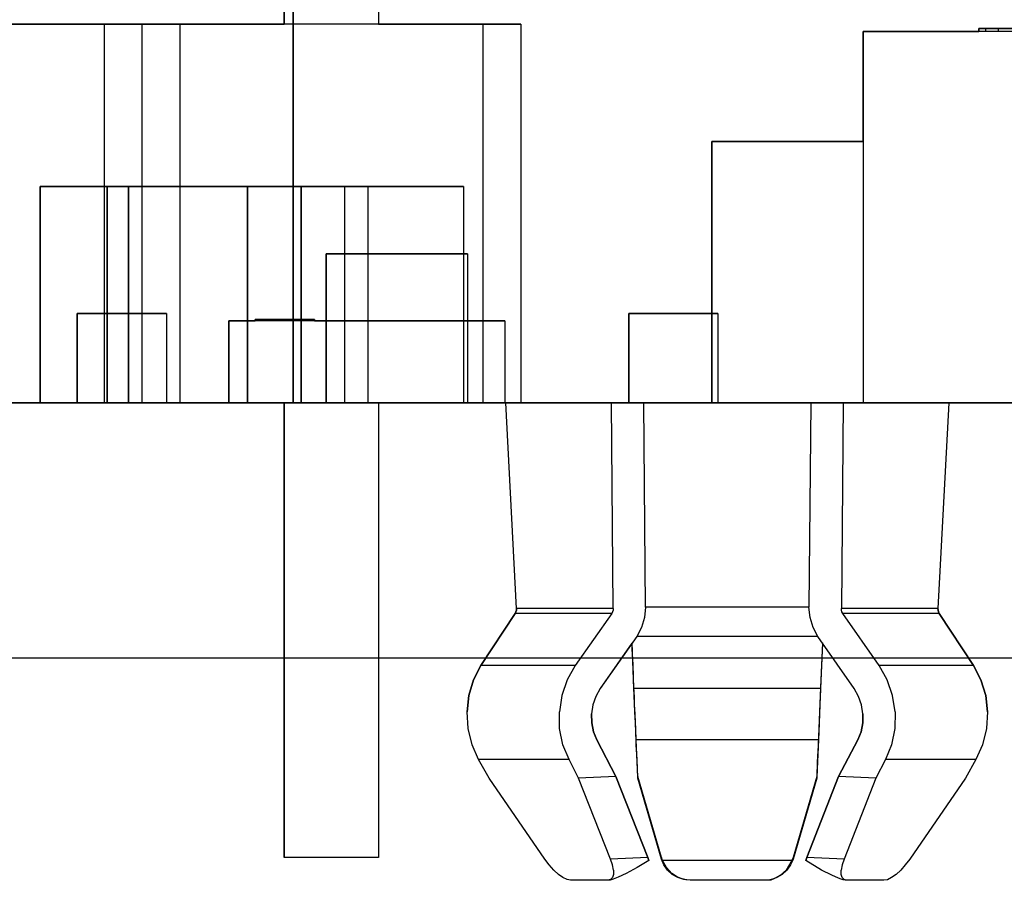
# Model space of a CAD drawing. Header units: inches. Extents: x 0 to 297, y -210 to 0.
# Tile 3 of 82: x 93.42 to 96.72, y -178.54 to -175.66. Entities that reach past the tile are written whole.
import ezdxf

# ---------------------------------------------------------------- set-up
doc = ezdxf.new("R2010")
doc.units = ezdxf.units.IN
doc.header["$MEASUREMENT"] = 0

msp = doc.modelspace()

# ---------------------------------------------------------------- linework, layer by layer
at = {"color": 18, "true_color": 0x000000}
for p, q in [((94.3358, -176.9401), (94.3358, -171.2601)), ((94.3047, -175.6701), (94.3047, -172.7491)), ((94.3047, -172.7491), (94.3047, -175.6701)), ((94.6217, -172.7491), (94.6217, -175.6701)), ((94.6217, -172.7491), (94.6217, -175.6701)), ((94.3358, -175.2851), (94.3358, -176.9401)), ((93.7012, -175.6701), (92.6852, -175.6701)), ((93.3517, -175.6701), (93.7012, -175.6701)), ((93.7012, -175.6701), (93.8282, -175.6701)), ((93.7012, -175.6701), (93.7012, -176.9401)), ((93.8282, -175.6701), (93.7012, -175.6701)), ((93.8282, -175.6701), (93.9552, -175.6701)), ((93.8282, -175.6701), (93.8282, -176.9401)), ((93.9552, -175.6701), (93.8282, -175.6701)), ((93.9552, -175.6701), (94.3047, -175.6701)), ((93.9552, -175.6701), (93.9552, -176.9401)), ((94.9712, -175.6701), (93.9552, -175.6701)), ((94.6217, -175.6701), (94.9712, -175.6701)), ((94.9712, -175.6701), (95.0982, -175.6701)), ((94.9712, -175.6701), (94.9712, -176.9401)), ((95.0982, -175.6701), (94.9712, -175.6701)), ((95.0982, -175.6701), (95.0982, -176.9401)), ((95.0982, -175.6701), (95.0982, -176.9401)), ((96.6341, -175.6956), (96.6341, -175.6851)), ((96.6341, -175.6851), (96.6566, -175.6851)), ((96.6566, -175.6851), (96.6341, -175.6851)), ((96.6341, -175.6851), (96.6341, -175.6956)), ((96.6566, -175.6851), (96.6986, -175.6851)), ((96.6986, -175.6851), (96.6566, -175.6851)), ((96.6566, -175.6851), (96.6566, -175.6956)), ((96.6986, -175.6851), (96.7541, -175.6851)), ((96.7541, -175.6851), (96.6986, -175.6851)), ((96.6986, -175.6851), (96.6986, -175.6956)), ((96.2466, -176.0636), (96.2466, -175.6956)), ((96.2466, -175.6956), (96.6341, -175.6956)), ((96.2466, -175.6956), (96.2466, -176.9401)), ((99.7206, -175.6956), (96.2466, -175.6956)), ((95.7386, -176.9401), (95.7386, -176.0636)), ((95.7386, -176.0636), (96.2466, -176.0636)), ((96.2466, -176.0636), (95.7386, -176.0636)), ((95.7386, -176.0636), (95.7386, -176.9401)), ((93.4872, -176.2151), (93.7112, -176.2151)), ((93.4872, -176.9401), (93.4872, -176.2151)), ((93.4872, -176.2151), (93.4872, -176.9401)), ((93.7112, -176.2151), (93.4872, -176.2151)), ((93.4872, -176.2151), (93.7112, -176.2151)), ((93.4872, -176.9401), (93.4872, -176.2151)), ((93.4872, -176.2151), (93.4872, -176.9401)), ((93.7112, -176.2151), (93.4872, -176.2151)), ((93.7112, -176.2151), (93.7112, -176.9401)), ((93.7112, -176.2151), (93.7112, -176.9401)), ((93.7112, -176.2151), (93.7112, -176.9401)), ((93.7112, -176.2151), (93.7112, -176.9401)), ((93.7122, -176.2151), (94.3612, -176.2151)), ((93.7122, -176.9401), (93.7122, -176.2151)), ((93.7122, -176.2151), (93.7122, -176.9401)), ((94.3612, -176.2151), (93.7122, -176.2151)), ((93.7122, -176.2151), (94.3612, -176.2151)), ((93.7122, -176.9401), (93.7122, -176.2151)), ((93.7122, -176.2151), (93.7122, -176.9401)), ((94.3612, -176.2151), (93.7122, -176.2151)), ((93.7837, -176.9401), (93.7837, -176.2151)), ((93.7837, -176.2151), (94.5077, -176.2151)), ((93.7837, -176.2151), (93.7837, -176.9401)), ((94.5077, -176.2151), (93.7837, -176.2151)), ((94.1827, -176.9401), (94.1827, -176.2151)), ((94.1827, -176.2151), (94.9067, -176.2151)), ((94.1827, -176.2151), (94.1827, -176.9401)), ((94.9067, -176.2151), (94.1827, -176.2151)), ((94.1827, -176.9401), (94.1827, -176.2151)), ((94.1827, -176.2151), (94.9067, -176.2151)), ((94.1827, -176.2151), (94.1827, -176.9401)), ((94.9067, -176.2151), (94.1827, -176.2151)), ((94.3612, -176.2151), (94.3612, -176.9401)), ((94.3612, -176.2151), (94.3612, -176.9401)), ((94.3612, -176.2151), (94.3612, -176.9401)), ((94.3612, -176.2151), (94.3612, -176.9401)), ((94.3622, -176.2151), (94.5862, -176.2151)), ((94.3622, -176.9401), (94.3622, -176.2151)), ((94.3622, -176.2151), (94.3622, -176.9401)), ((94.5862, -176.2151), (94.3622, -176.2151)), ((94.3622, -176.2151), (94.5862, -176.2151)), ((94.3622, -176.9401), (94.3622, -176.2151)), ((94.3622, -176.2151), (94.3622, -176.9401)), ((94.5862, -176.2151), (94.3622, -176.2151)), ((94.5077, -176.2151), (94.5077, -176.9401)), ((94.5077, -176.2151), (94.5077, -176.9401)), ((94.5862, -176.2151), (94.5862, -176.9401)), ((94.5862, -176.2151), (94.5862, -176.9401)), ((94.5862, -176.2151), (94.5862, -176.9401)), ((94.5862, -176.2151), (94.5862, -176.9401)), ((94.9067, -176.2151), (94.9067, -176.9401)), ((94.9067, -176.2151), (94.9067, -176.9401)), ((94.9067, -176.2151), (94.9067, -176.9401)), ((94.9067, -176.2151), (94.9067, -176.9401)), ((94.4456, -176.9401), (94.4456, -176.4401)), ((94.4456, -176.4401), (94.9196, -176.4401)), ((94.4456, -176.4401), (94.4456, -176.9401)), ((94.9196, -176.4401), (94.4456, -176.4401)), ((94.9196, -176.4401), (94.9196, -176.9401)), ((94.9196, -176.4401), (94.9196, -176.9401)), ((93.6115, -176.9401), (93.6115, -176.6401)), ((93.6115, -176.6401), (93.9105, -176.6401)), ((93.6115, -176.6401), (93.6115, -176.9401)), ((93.9105, -176.6401), (93.6115, -176.6401)), ((93.9105, -176.6401), (93.9105, -176.9401)), ((93.9105, -176.6401), (93.9105, -176.9401)), ((95.4607, -176.9401), (95.4607, -176.6401)), ((95.4607, -176.6401), (95.7597, -176.6401)), ((95.4607, -176.6401), (95.4607, -176.9401)), ((95.7597, -176.6401), (95.4607, -176.6401)), ((95.7597, -176.6401), (95.7597, -176.9401)), ((95.7597, -176.6401), (95.7597, -176.9401)), ((94.1201, -176.9401), (94.1201, -176.6651)), ((94.1201, -176.6651), (94.2081, -176.6651)), ((95.0451, -176.6651), (94.1201, -176.6651)), ((94.1201, -176.6651), (94.1201, -176.9401)), ((94.2081, -176.6651), (94.2081, -176.6601)), ((94.2081, -176.6601), (94.2231, -176.6601)), ((94.2081, -176.6601), (94.2081, -176.6651)), ((94.2231, -176.6601), (94.2081, -176.6601)), ((94.2231, -176.6601), (94.2511, -176.6601)), ((94.2231, -176.6601), (94.2231, -176.6651)), ((94.2511, -176.6601), (94.2231, -176.6601)), ((94.2511, -176.6601), (94.2876, -176.6601)), ((94.2511, -176.6601), (94.2511, -176.6651)), ((94.2876, -176.6601), (94.2511, -176.6601)), ((94.2876, -176.6601), (94.3076, -176.6601)), ((94.2876, -176.6601), (94.2876, -176.6651)), ((94.3076, -176.6601), (94.2876, -176.6601)), ((94.3076, -176.6601), (94.3276, -176.6601)), ((94.3276, -176.6601), (94.3076, -176.6601)), ((94.3076, -176.6601), (94.3076, -176.6651)), ((94.3276, -176.6601), (94.3641, -176.6601)), ((94.3276, -176.6601), (94.3276, -176.6651)), ((94.3641, -176.6601), (94.3276, -176.6601)), ((94.3641, -176.6601), (94.3921, -176.6601)), ((94.3641, -176.6601), (94.3641, -176.6651)), ((94.3921, -176.6601), (94.3641, -176.6601)), ((94.3921, -176.6601), (94.4071, -176.6601)), ((94.3921, -176.6601), (94.3921, -176.6651)), ((94.4071, -176.6601), (94.3921, -176.6601)), ((94.4071, -176.6601), (94.4071, -176.6651)), ((94.4071, -176.6601), (94.4071, -176.6651)), ((94.4071, -176.6651), (95.0451, -176.6651)), ((95.0451, -176.6651), (95.0451, -176.9401)), ((95.0451, -176.6651), (95.0451, -176.9401)), ((82.2458, -176.9401), (183.8458, -176.9401)), ((93.7012, -176.9401), (92.6852, -176.9401)), ((93.7012, -176.9401), (93.3517, -176.9401)), ((93.7112, -176.9401), (93.4872, -176.9401)), ((93.7112, -176.9401), (93.4872, -176.9401)), ((93.7112, -176.9401), (93.4872, -176.9401)), ((93.7112, -176.9401), (93.4872, -176.9401)), ((93.9105, -176.9401), (93.6115, -176.9401)), ((93.9105, -176.9401), (93.6115, -176.9401)), ((93.8282, -176.9401), (93.7012, -176.9401)), ((93.8282, -176.9401), (93.7012, -176.9401)), ((94.3612, -176.9401), (93.7122, -176.9401)), ((94.3612, -176.9401), (93.7122, -176.9401)), ((94.3612, -176.9401), (93.7122, -176.9401)), ((94.3612, -176.9401), (93.7122, -176.9401)), ((94.5077, -176.9401), (93.7837, -176.9401)), ((94.5077, -176.9401), (93.7837, -176.9401)), ((93.9552, -176.9401), (93.8282, -176.9401)), ((93.9552, -176.9401), (93.8282, -176.9401)), ((94.3047, -176.9401), (93.9552, -176.9401)), ((94.9712, -176.9401), (93.9552, -176.9401)), ((95.0451, -176.9401), (94.1201, -176.9401)), ((95.0451, -176.9401), (94.1201, -176.9401)), ((94.9067, -176.9401), (94.1827, -176.9401)), ((94.9067, -176.9401), (94.1827, -176.9401)), ((94.9067, -176.9401), (94.1827, -176.9401)), ((94.9067, -176.9401), (94.1827, -176.9401)), ((94.3047, -178.4641), (94.3047, -176.9401)), ((94.3047, -176.9401), (94.3047, -178.4641)), ((95.0483, -176.9401), (94.3358, -176.9401)), ((97.8258, -176.9401), (94.3358, -176.9401)), ((94.5862, -176.9401), (94.3622, -176.9401)), ((94.5862, -176.9401), (94.3622, -176.9401)), ((94.5862, -176.9401), (94.3622, -176.9401)), ((94.5862, -176.9401), (94.3622, -176.9401)), ((94.9196, -176.9401), (94.4456, -176.9401)), ((94.9196, -176.9401), (94.4456, -176.9401)), ((94.9712, -176.9401), (94.6217, -176.9401)), ((94.6217, -176.9401), (94.6217, -178.4641)), ((94.6217, -176.9401), (94.6217, -178.4641)), ((95.0982, -176.9401), (94.9712, -176.9401)), ((95.0982, -176.9401), (94.9712, -176.9401)), ((95.0843, -177.6291), (95.0483, -176.9401)), ((95.0843, -177.6291), (95.0483, -176.9401)), ((95.4083, -177.6291), (95.4023, -176.9401)), ((95.7597, -176.9401), (95.4607, -176.9401)), ((95.7597, -176.9401), (95.4607, -176.9401)), ((95.5168, -177.6251), (95.5108, -176.9401)), ((96.2466, -176.9401), (95.7386, -176.9401)), ((96.2466, -176.9401), (95.7386, -176.9401)), ((96.0708, -176.9401), (96.0648, -177.6251)), ((96.1793, -176.9401), (96.1733, -177.6291)), ((99.7206, -176.9401), (96.2466, -176.9401)), ((99.7206, -176.9401), (96.2466, -176.9401)), ((96.5333, -176.9401), (96.4973, -177.6291)), ((96.5333, -176.9401), (96.4973, -177.6291)), ((99.2133, -176.9401), (96.5333, -176.9401)), ((95.0823, -177.6406), (95.0838, -177.6351)), ((95.0838, -177.6351), (95.0823, -177.6406)), ((95.0838, -177.6351), (95.0843, -177.6291)), ((95.0843, -177.6291), (95.0838, -177.6351)), ((95.4083, -177.6291), (95.0843, -177.6291)), ((95.4078, -177.6351), (95.4063, -177.6406)), ((95.4083, -177.6291), (95.4078, -177.6351)), ((95.5168, -177.6251), (95.5133, -177.6596)), ((96.0648, -177.6251), (95.5168, -177.6251)), ((96.0683, -177.6596), (96.0648, -177.6251)), ((96.1738, -177.6351), (96.1733, -177.6291)), ((96.4973, -177.6291), (96.1733, -177.6291)), ((96.1753, -177.6406), (96.1738, -177.6351)), ((96.4973, -177.6291), (96.4978, -177.6351)), ((96.4978, -177.6351), (96.4973, -177.6291)), ((96.4978, -177.6351), (96.4993, -177.6406)), ((96.4993, -177.6406), (96.4978, -177.6351)), ((94.9648, -177.8206), (95.0798, -177.6456)), ((95.0798, -177.6456), (94.9648, -177.8206)), ((95.0798, -177.6456), (95.0823, -177.6406)), ((95.0823, -177.6406), (95.0798, -177.6456)), ((95.4033, -177.6456), (95.0798, -177.6456)), ((95.4033, -177.6456), (95.2813, -177.8206)), ((95.4063, -177.6406), (95.4033, -177.6456)), ((95.5133, -177.6596), (95.5033, -177.6926)), ((96.0783, -177.6926), (96.0683, -177.6596)), ((96.1783, -177.6456), (96.1753, -177.6406)), ((96.3003, -177.8206), (96.1783, -177.6456)), ((96.5018, -177.6456), (96.1783, -177.6456)), ((96.4993, -177.6406), (96.5018, -177.6456)), ((96.5018, -177.6456), (96.4993, -177.6406)), ((96.5018, -177.6456), (96.6168, -177.8206)), ((96.6168, -177.8206), (96.5018, -177.6456)), ((95.5033, -177.6926), (95.4873, -177.7226)), ((96.0943, -177.7226), (96.0783, -177.6926)), ((95.4873, -177.7226), (95.3648, -177.8976)), ((96.0943, -177.7226), (95.4873, -177.7226)), ((96.2168, -177.8976), (96.0943, -177.7226)), ((95.4713, -177.7456), (95.3648, -177.8976)), ((95.4748, -177.8206), (95.4713, -177.7451)), ((95.4748, -177.8181), (95.4713, -177.7456)), ((95.4778, -177.8976), (95.4718, -177.7446)), ((96.1098, -177.7446), (96.1038, -177.8976)), ((96.1103, -177.7451), (96.1068, -177.8206)), ((96.1103, -177.7456), (96.1068, -177.8181)), ((96.2168, -177.8976), (96.1103, -177.7456)), ((183.8458, -177.7959), (82.2458, -177.7959)), ((94.9403, -177.8681), (94.9648, -177.8206)), ((94.9648, -177.8206), (94.9403, -177.8681)), ((95.2813, -177.8206), (94.9648, -177.8206)), ((95.2813, -177.8206), (95.2543, -177.8681)), ((95.4778, -177.8976), (95.4748, -177.8181)), ((95.4768, -177.8681), (95.4748, -177.8206)), ((96.1068, -177.8181), (96.1038, -177.8976)), ((96.1068, -177.8206), (96.1048, -177.8681)), ((96.3273, -177.8681), (96.3003, -177.8206)), ((96.6168, -177.8206), (96.3003, -177.8206)), ((96.6168, -177.8206), (96.6413, -177.8681)), ((96.6413, -177.8681), (96.6168, -177.8206)), ((94.9243, -177.9206), (94.9403, -177.8681)), ((94.9403, -177.8681), (94.9243, -177.9206)), ((95.2543, -177.8681), (95.2363, -177.9206)), ((95.4788, -177.9206), (95.4768, -177.8681)), ((96.1048, -177.8681), (96.1028, -177.9206)), ((96.3453, -177.9206), (96.3273, -177.8681)), ((96.6413, -177.8681), (96.6573, -177.9206)), ((96.6573, -177.9206), (96.6413, -177.8681)), ((95.3648, -177.8976), (95.3503, -177.9236)), ((95.3648, -177.8976), (95.3503, -177.9236)), ((95.4783, -177.9041), (95.4778, -177.8976)), ((95.4793, -177.9236), (95.4778, -177.8976)), ((96.1038, -177.8976), (95.4778, -177.8976)), ((96.1038, -177.8976), (96.1023, -177.9236)), ((96.1038, -177.8976), (96.1033, -177.9041)), ((96.2313, -177.9236), (96.2168, -177.8976)), ((96.2313, -177.9236), (96.2168, -177.8976)), ((94.9183, -177.9756), (94.9243, -177.9206)), ((94.9243, -177.9206), (94.9183, -177.9756)), ((95.2363, -177.9206), (95.2278, -177.9756)), ((95.3503, -177.9236), (95.3403, -177.9521)), ((95.3503, -177.9236), (95.3403, -177.9521)), ((95.4788, -177.9206), (95.4783, -177.9041)), ((95.4813, -177.9756), (95.4788, -177.9206)), ((95.4813, -177.9756), (95.4788, -177.9206)), ((95.4803, -177.9521), (95.4793, -177.9236)), ((96.1028, -177.9206), (96.1003, -177.9756)), ((96.1028, -177.9206), (96.1003, -177.9756)), ((96.1023, -177.9236), (96.1013, -177.9521)), ((96.1033, -177.9041), (96.1028, -177.9206)), ((96.2413, -177.9521), (96.2313, -177.9236)), ((96.2413, -177.9521), (96.2313, -177.9236)), ((96.3538, -177.9756), (96.3453, -177.9206)), ((96.6573, -177.9206), (96.6633, -177.9756)), ((96.6633, -177.9756), (96.6573, -177.9206)), ((95.3403, -177.9521), (95.3358, -177.9821)), ((95.3403, -177.9521), (95.3358, -177.9821)), ((95.4818, -177.9821), (95.4803, -177.9521)), ((96.1013, -177.9521), (96.0998, -177.9821)), ((96.2458, -177.9821), (96.2413, -177.9521)), ((96.2458, -177.9821), (96.2413, -177.9521)), ((94.9218, -178.0316), (94.9183, -177.9756)), ((94.9218, -178.0316), (94.9183, -177.9756)), ((95.2288, -178.0316), (95.2278, -177.9756)), ((95.3358, -177.9821), (95.3363, -178.0126)), ((95.3363, -178.0126), (95.3358, -177.9821)), ((95.4838, -178.0316), (95.4813, -177.9756)), ((95.4838, -178.0316), (95.4813, -177.9756)), ((95.4828, -178.0126), (95.4818, -177.9821)), ((96.1003, -177.9756), (96.0978, -178.0316)), ((96.1003, -177.9756), (96.0978, -178.0316)), ((96.0998, -177.9821), (96.0988, -178.0126)), ((96.2453, -178.0126), (96.2458, -177.9821)), ((96.2458, -177.9821), (96.2453, -178.0126)), ((96.3538, -177.9756), (96.3528, -178.0316)), ((96.6633, -177.9756), (96.6598, -178.0316)), ((96.6633, -177.9756), (96.6598, -178.0316)), ((94.9353, -178.0856), (94.9218, -178.0316)), ((94.9353, -178.0856), (94.9218, -178.0316)), ((95.2398, -178.0856), (95.2288, -178.0316)), ((95.3363, -178.0126), (95.3423, -178.0421)), ((95.3423, -178.0421), (95.3363, -178.0126)), ((95.4843, -178.0421), (95.4828, -178.0126)), ((95.4838, -178.0341), (95.4838, -178.0316)), ((95.4858, -178.0856), (95.4838, -178.0316)), ((95.4853, -178.0696), (95.4838, -178.0341)), ((96.0978, -178.0316), (96.0958, -178.0856)), ((96.0978, -178.0341), (96.0963, -178.0696)), ((96.0988, -178.0126), (96.0973, -178.0421)), ((96.0978, -178.0316), (96.0978, -178.0341)), ((96.2393, -178.0421), (96.2453, -178.0126)), ((96.2453, -178.0126), (96.2393, -178.0421)), ((96.3528, -178.0316), (96.3418, -178.0856)), ((96.6598, -178.0316), (96.6463, -178.0856)), ((96.6598, -178.0316), (96.6463, -178.0856)), ((95.3423, -178.0421), (95.3533, -178.0696)), ((95.3533, -178.0696), (95.3423, -178.0421)), ((95.4853, -178.0696), (95.4843, -178.0421)), ((96.0973, -178.0421), (96.0963, -178.0696)), ((96.2283, -178.0696), (96.2393, -178.0421)), ((96.2393, -178.0421), (96.2283, -178.0696)), ((94.9573, -178.1356), (94.9353, -178.0856)), ((94.9573, -178.1356), (94.9353, -178.0856)), ((95.2603, -178.1356), (95.2398, -178.0856)), ((95.3533, -178.0696), (95.4173, -178.1921)), ((95.4173, -178.1921), (95.3533, -178.0696)), ((95.4888, -178.1436), (95.4853, -178.0696)), ((95.4908, -178.1921), (95.4853, -178.0696)), ((96.0963, -178.0696), (95.4853, -178.0696)), ((95.4883, -178.1356), (95.4858, -178.0856)), ((96.0963, -178.0696), (96.0908, -178.1921)), ((96.0963, -178.0696), (96.0928, -178.1436)), ((96.0958, -178.0856), (96.0933, -178.1356)), ((96.1643, -178.1921), (96.2283, -178.0696)), ((96.2283, -178.0696), (96.1643, -178.1921)), ((96.3418, -178.0856), (96.3213, -178.1356)), ((96.6463, -178.0856), (96.6243, -178.1356)), ((96.6463, -178.0856), (96.6243, -178.1356)), ((94.9923, -178.1976), (94.9573, -178.1356)), ((94.9923, -178.1976), (94.9573, -178.1356)), ((95.2603, -178.1356), (94.9573, -178.1356)), ((95.2923, -178.1976), (95.2603, -178.1356)), ((95.4908, -178.1976), (95.4883, -178.1356)), ((95.4908, -178.1921), (95.4888, -178.1436)), ((96.0933, -178.1356), (96.0908, -178.1976)), ((96.0928, -178.1436), (96.0908, -178.1921)), ((96.3213, -178.1356), (96.2893, -178.1976)), ((96.6243, -178.1356), (96.3213, -178.1356)), ((96.6243, -178.1356), (96.5893, -178.1976)), ((96.6243, -178.1356), (96.5893, -178.1976)), ((95.1788, -178.4691), (94.9923, -178.1976)), ((95.1788, -178.4691), (94.9923, -178.1976)), ((95.4173, -178.1921), (95.2923, -178.1976)), ((95.3993, -178.4691), (95.2923, -178.1976)), ((95.4173, -178.1921), (95.5243, -178.4641)), ((95.5243, -178.4641), (95.4173, -178.1921)), ((95.4908, -178.1976), (95.4908, -178.1921)), ((95.5703, -178.4641), (95.4908, -178.1921)), ((95.4908, -178.1921), (95.4908, -178.1976)), ((95.5703, -178.4691), (95.4908, -178.1976)), ((95.5703, -178.4691), (95.4908, -178.1976)), ((96.0908, -178.1921), (96.0113, -178.4641)), ((96.0908, -178.1976), (96.0113, -178.4691)), ((96.0908, -178.1976), (96.0113, -178.4691)), ((96.0573, -178.4641), (96.1643, -178.1921)), ((96.1643, -178.1921), (96.0573, -178.4641)), ((96.0908, -178.1921), (96.0908, -178.1976)), ((96.0908, -178.1921), (96.0908, -178.1976)), ((96.2893, -178.1976), (96.1643, -178.1921)), ((96.2893, -178.1976), (96.1823, -178.4691)), ((96.5893, -178.1976), (96.4028, -178.4691)), ((96.5893, -178.1976), (96.4028, -178.4691)), ((94.6217, -178.4641), (94.3047, -178.4641)), ((94.6217, -178.4641), (94.3047, -178.4641)), ((95.1938, -178.4886), (95.1788, -178.4691)), ((95.1938, -178.4886), (95.1788, -178.4691)), ((95.2093, -178.5061), (95.1938, -178.4886)), ((95.2093, -178.5061), (95.1938, -178.4886)), ((95.5243, -178.4641), (95.3993, -178.4691)), ((95.4058, -178.4886), (95.3993, -178.4691)), ((95.4093, -178.5061), (95.4058, -178.4886)), ((95.5278, -178.4741), (95.4883, -178.4976)), ((95.5278, -178.4741), (95.4883, -178.4976)), ((95.5243, -178.4641), (95.5278, -178.4741)), ((95.5278, -178.4741), (95.5243, -178.4641)), ((95.5738, -178.4741), (95.5703, -178.4641)), ((95.5703, -178.4641), (95.5703, -178.4691)), ((95.5783, -178.4886), (95.5703, -178.4691)), ((95.5783, -178.4886), (95.5703, -178.4691)), ((95.5868, -178.4976), (95.5738, -178.4741)), ((96.0078, -178.4741), (95.5738, -178.4741)), ((95.5908, -178.5061), (95.5783, -178.4886)), ((95.5908, -178.5061), (95.5783, -178.4886)), ((96.0078, -178.4741), (95.9888, -178.5056)), ((96.0033, -178.4886), (95.9908, -178.5061)), ((96.0033, -178.4886), (95.9908, -178.5061)), ((96.0113, -178.4691), (96.0033, -178.4886)), ((96.0113, -178.4691), (96.0033, -178.4886)), ((96.0113, -178.4641), (96.0078, -178.4741)), ((96.0113, -178.4641), (96.0113, -178.4691)), ((96.0538, -178.4741), (96.0573, -178.4641)), ((96.0573, -178.4641), (96.0538, -178.4741)), ((96.1073, -178.5056), (96.0538, -178.4741)), ((96.1073, -178.5056), (96.0538, -178.4741)), ((96.1823, -178.4691), (96.0573, -178.4641)), ((96.1758, -178.4886), (96.1723, -178.5061)), ((96.1823, -178.4691), (96.1758, -178.4886)), ((96.3878, -178.4886), (96.3723, -178.5061)), ((96.3878, -178.4886), (96.3723, -178.5061)), ((96.4028, -178.4691), (96.3878, -178.4886)), ((96.4028, -178.4691), (96.3878, -178.4886)), ((95.2248, -178.5206), (95.2093, -178.5061)), ((95.2248, -178.5206), (95.2093, -178.5061)), ((95.2398, -178.5311), (95.2248, -178.5206)), ((95.2398, -178.5311), (95.2248, -178.5206)), ((95.4093, -178.5206), (95.4058, -178.5311)), ((95.4093, -178.5061), (95.4093, -178.5206)), ((95.4518, -178.5176), (95.4253, -178.5301)), ((95.4518, -178.5176), (95.4253, -178.5301)), ((95.4883, -178.4976), (95.4518, -178.5176)), ((95.4883, -178.4976), (95.4518, -178.5176)), ((95.6048, -178.5176), (95.5868, -178.4976)), ((95.6063, -178.5206), (95.5908, -178.5061)), ((95.6063, -178.5206), (95.5908, -178.5061)), ((95.6238, -178.5301), (95.6048, -178.5176)), ((95.6238, -178.5301), (95.6063, -178.5206)), ((95.6248, -178.5311), (95.6063, -178.5206)), ((95.9693, -178.5231), (95.9518, -178.5326)), ((95.9753, -178.5206), (95.9568, -178.5311)), ((95.9753, -178.5206), (95.9568, -178.5311)), ((95.9888, -178.5056), (95.9693, -178.5231)), ((95.9908, -178.5061), (95.9753, -178.5206)), ((95.9908, -178.5061), (95.9753, -178.5206)), ((96.1413, -178.5231), (96.1073, -178.5056)), ((96.1413, -178.5231), (96.1073, -178.5056)), ((96.1633, -178.5326), (96.1413, -178.5231)), ((96.1633, -178.5326), (96.1413, -178.5231)), ((96.1723, -178.5206), (96.1723, -178.5061)), ((96.1758, -178.5311), (96.1723, -178.5206)), ((96.3568, -178.5206), (96.3418, -178.5311)), ((96.3568, -178.5206), (96.3418, -178.5311)), ((96.3723, -178.5061), (96.3568, -178.5206)), ((96.3723, -178.5061), (96.3568, -178.5206)), ((95.2538, -178.5376), (95.2398, -178.5311)), ((95.2538, -178.5376), (95.2398, -178.5311)), ((95.2653, -178.5401), (95.2538, -178.5376)), ((95.2653, -178.5401), (95.2538, -178.5376)), ((95.3908, -178.5401), (95.2653, -178.5401)), ((95.3898, -178.5401), (95.2653, -178.5401)), ((95.3908, -178.5401), (95.3898, -178.5401)), ((95.3993, -178.5376), (95.3908, -178.5401)), ((95.3978, -178.5391), (95.3908, -178.5401)), ((95.3978, -178.5391), (95.3908, -178.5401)), ((95.3908, -178.5401), (95.3908, -178.5401)), ((95.4088, -178.5361), (95.3978, -178.5391)), ((95.4088, -178.5361), (95.3978, -178.5391)), ((95.4058, -178.5311), (95.3993, -178.5376)), ((95.4253, -178.5301), (95.4088, -178.5361)), ((95.4253, -178.5301), (95.4088, -178.5361)), ((95.6248, -178.5311), (95.6238, -178.5301)), ((95.6398, -178.5356), (95.6238, -178.5301)), ((95.6398, -178.5356), (95.6248, -178.5311)), ((95.6453, -178.5376), (95.6248, -178.5311)), ((95.6453, -178.5376), (95.6398, -178.5356)), ((95.6528, -178.5386), (95.6398, -178.5356)), ((95.6518, -178.5386), (95.6453, -178.5376)), ((95.6663, -178.5401), (95.6453, -178.5376)), ((95.6663, -178.5401), (95.6518, -178.5386)), ((95.6663, -178.5401), (95.6528, -178.5386)), ((95.9153, -178.5401), (95.6663, -178.5401)), ((95.9153, -178.5401), (95.6663, -178.5401)), ((95.9368, -178.5391), (95.9153, -178.5401)), ((95.9243, -178.5396), (95.9153, -178.5401)), ((95.9243, -178.5396), (95.9153, -178.5401)), ((95.9338, -178.5381), (95.9243, -178.5396)), ((95.9368, -178.5391), (95.9243, -178.5396)), ((95.9428, -178.5361), (95.9338, -178.5381)), ((95.9568, -178.5311), (95.9368, -178.5391)), ((95.9518, -178.5326), (95.9368, -178.5391)), ((95.9518, -178.5326), (95.9428, -178.5361)), ((95.9568, -178.5311), (95.9518, -178.5326)), ((96.1723, -178.5361), (96.1633, -178.5326)), ((96.1723, -178.5361), (96.1633, -178.5326)), ((96.1798, -178.5381), (96.1723, -178.5361)), ((96.1798, -178.5381), (96.1723, -178.5361)), ((96.1823, -178.5376), (96.1758, -178.5311)), ((96.1863, -178.5396), (96.1798, -178.5381)), ((96.1863, -178.5396), (96.1798, -178.5381)), ((96.1908, -178.5401), (96.1823, -178.5376)), ((96.1908, -178.5401), (96.1863, -178.5396)), ((96.1908, -178.5401), (96.1863, -178.5396)), ((96.3163, -178.5401), (96.1908, -178.5401)), ((96.1918, -178.5401), (96.1908, -178.5401)), ((96.1908, -178.5401), (96.1908, -178.5401)), ((96.3163, -178.5401), (96.1918, -178.5401)), ((96.3283, -178.5381), (96.3163, -178.5401)), ((96.3283, -178.5381), (96.3163, -178.5401)), ((96.3418, -178.5311), (96.3283, -178.5381)), ((96.3418, -178.5311), (96.3283, -178.5381))]:
    msp.add_line(p, q, dxfattribs=at)

doc.saveas('drawing.dxf')
